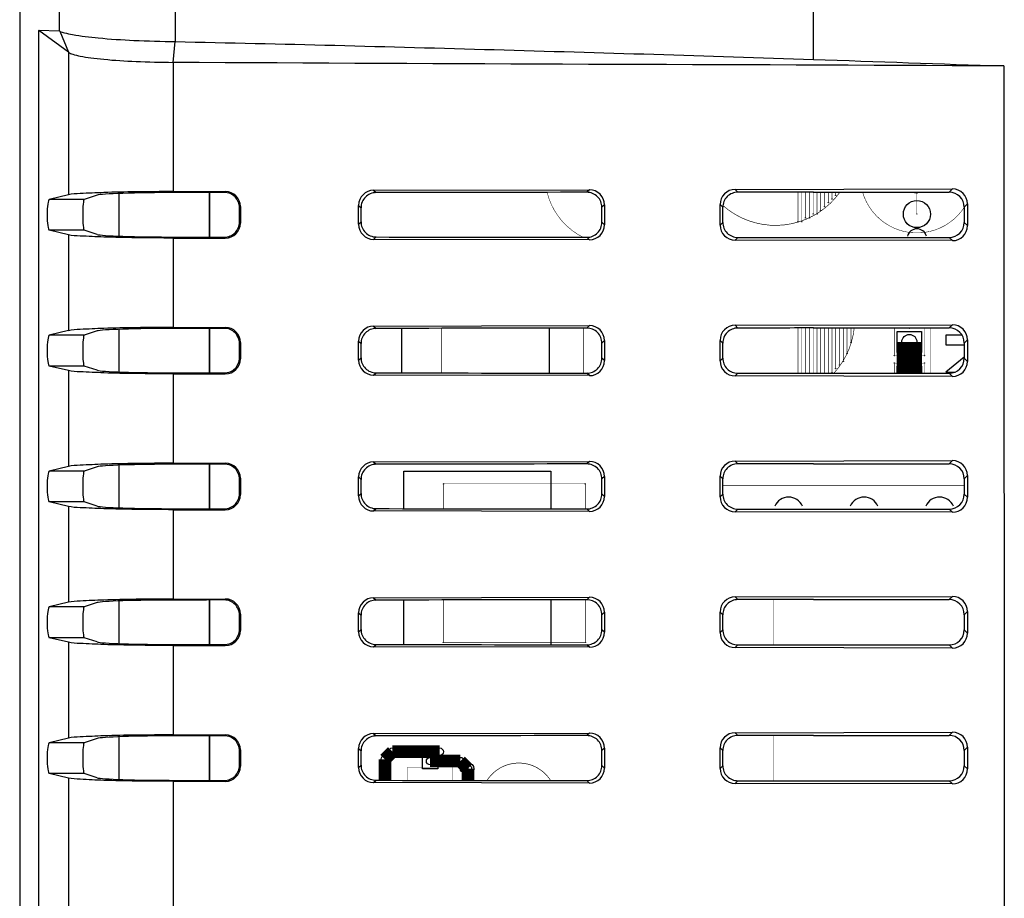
# Model space of a CAD drawing. Header units: millimetres. Extents: x 0 to 1682, y 0 to 1188.
# Tile 24 of 35: x 1211 to 1276, y 642 to 700. Entities that reach past the tile are written whole.
import ezdxf

# ---------------------------------------------------------------- set-up
doc = ezdxf.new("R2010")
doc.units = ezdxf.units.MM
doc.header["$LTSCALE"] = 92.51
for name, color, linetype in [('CASE_COVER_12W-SHAPE', 7, 'CONTINUOUS'), ('REAR_CASE-RC15W-SHAPE', 7, 'CONTINUOUS'), ('SMPS_TOPRC-SHAPE', 7, 'CONTINUOUS')]:
    doc.layers.add(name, color=color, linetype=linetype)

msp = doc.modelspace()

# ---------------------------------------------------------------- linework, layer by layer
at = {"layer": 'CASE_COVER_12W-SHAPE', "color": 7, "linetype": 'Continuous'}
for p, q in [((1211.160101, 718.524874), (1211.160101, 561.277775)), ((1263.739684, 697.832579), (1263.739684, 713.847479)), ((1213.797968, 699.708022), (1213.797968, 713.190208)), ((1221.472762, 699.012253), (1221.472762, 712.048967)), ((1212.413619, 699.758232), (1212.413638, 578.929559)), ((1213.797968, 699.708022), (1212.413619, 699.758232)), ((1214.388139, 698.310924), (1212.418532, 699.758197)), ((1213.822862, 699.700177), (1214.388139, 698.310924)), ((1221.32895, 697.639642), (1221.464793, 699.012419)), ((1214.387203, 698.310944), (1214.387125, 688.859557)), ((1221.328807, 697.638902), (1221.328905, 689.074558)), ((1276.368808, 697.397712), (1276.391466, 582.983673)), ((1214.387125, 688.859557), (1213.123289, 688.557341)), ((1221.328905, 689.074558), (1224.78167, 689.077619)), ((1224.78167, 689.077619), (1224.718117, 689.014066)), ((1234.610293, 689.161827), (1248.900947, 689.193699)), ((1234.610293, 689.161827), (1234.766504, 689.005616)), ((1248.900947, 689.193699), (1248.735276, 689.028029)), ((1258.556886, 689.215235), (1272.954593, 689.247345)), ((1258.556886, 689.215235), (1258.736791, 689.035329)), ((1263.739684, 689.036242), (1272.743489, 689.036242)), ((1272.954593, 689.247345), (1272.743489, 689.036242)), ((1215.438158, 688.557341), (1213.123289, 688.557341)), ((1216.284273, 688.838461), (1215.438158, 688.557341)), ((1249.899368, 688.199731), (1249.732527, 688.03289)), ((1249.899368, 688.199731), (1249.899367, 686.872753)), ((1257.562909, 686.855662), (1257.562908, 688.216823)), ((1257.562908, 688.216823), (1257.740996, 688.038735)), ((1273.953014, 688.253377), (1273.739684, 688.040047)), ((1273.953014, 688.253377), (1273.953013, 686.819107)), ((1225.781952, 688.079119), (1225.71863, 688.015798)), ((1225.71863, 687.056686), (1225.71863, 688.015798)), ((1225.781952, 688.079119), (1225.781951, 686.993365)), ((1233.616316, 686.909069), (1233.616316, 688.163415)), ((1233.616316, 688.163415), (1233.772447, 688.007284)), ((1233.772447, 687.0652), (1233.772447, 688.007284)), ((1249.732527, 687.039594), (1249.732527, 688.03289)), ((1257.740996, 687.033749), (1257.740996, 688.038735)), ((1273.739684, 688.040047), (1273.739684, 687.032437)), ((1225.781951, 686.993365), (1225.71863, 687.056686)), ((1233.616316, 686.909069), (1233.772447, 687.0652)), ((1249.899367, 686.872753), (1249.732527, 687.039594)), ((1257.562909, 686.855662), (1257.740996, 687.033749)), ((1273.953013, 686.819107), (1273.739684, 687.032437)), ((1214.387117, 686.212929), (1213.123289, 686.515143)), ((1215.438158, 686.515143), (1213.123289, 686.515143)), ((1216.284273, 686.234022), (1215.438158, 686.515143)), ((1214.387117, 686.212929), (1214.387097, 679.859551)), ((1221.328844, 685.997927), (1221.328727, 680.074555)), ((1221.328844, 685.997927), (1224.78167, 685.994865)), ((1224.78167, 685.994865), (1224.718117, 686.058418)), ((1234.610294, 685.910658), (1234.766504, 686.066868)), ((1248.900945, 685.878786), (1234.610294, 685.910658)), ((1248.900945, 685.878786), (1248.735276, 686.044455)), ((1258.556887, 685.857251), (1258.736791, 686.037155)), ((1272.954591, 685.82514), (1258.556887, 685.857251)), ((1263.739684, 686.036242), (1272.743489, 686.036242)), ((1272.954591, 685.82514), (1272.743489, 686.036242)), ((1214.387097, 679.859551), (1213.123289, 679.557341)), ((1216.284273, 679.838461), (1215.438158, 679.557341)), ((1221.328727, 680.074555), (1224.781669, 680.077618)), ((1224.781669, 680.077618), (1224.718117, 680.014066)), ((1234.610297, 680.161823), (1248.900943, 680.193695)), ((1234.610297, 680.161823), (1234.766504, 680.005616)), ((1248.900943, 680.193695), (1248.735276, 680.028029)), ((1258.55689, 680.215231), (1272.954589, 680.247341)), ((1258.55689, 680.215231), (1258.736791, 680.035329)), ((1263.739684, 680.036242), (1272.743489, 680.036242)), ((1272.954589, 680.247341), (1272.743489, 680.036242)), ((1215.438158, 679.557341), (1213.123289, 679.557341)), ((1225.78195, 679.079117), (1225.71863, 679.015798)), ((1225.78195, 679.079117), (1225.78195, 677.993367)), ((1233.61632, 677.909073), (1233.61632, 679.163411)), ((1233.61632, 679.163411), (1233.772447, 679.007284)), ((1249.899364, 679.199727), (1249.732527, 679.03289)), ((1249.899364, 679.199727), (1249.899363, 677.872757)), ((1257.562913, 677.855666), (1257.562912, 679.216819)), ((1257.562912, 679.216819), (1257.740996, 679.038735)), ((1273.95301, 679.253373), (1273.739684, 679.040047)), ((1273.95301, 679.253373), (1273.953009, 677.819111)), ((1225.71863, 678.056686), (1225.71863, 679.015798)), ((1233.772447, 678.0652), (1233.772447, 679.007284)), ((1249.732527, 678.039594), (1249.732527, 679.03289)), ((1257.740996, 678.033749), (1257.740996, 679.038735)), ((1273.739684, 679.040047), (1273.739684, 678.032437)), ((1225.78195, 677.993367), (1225.71863, 678.056686)), ((1233.61632, 677.909073), (1233.772447, 678.0652)), ((1249.899363, 677.872757), (1249.732527, 678.039594)), ((1257.562913, 677.855666), (1257.740996, 678.033749)), ((1273.953009, 677.819111), (1273.739684, 678.032437)), ((1214.387089, 677.212935), (1213.123289, 677.515143)), ((1215.438158, 677.515143), (1213.123289, 677.515143)), ((1214.387089, 677.212935), (1214.387069, 670.859545)), ((1216.284273, 677.234022), (1215.438158, 677.515143)), ((1221.328666, 676.99793), (1221.328549, 671.074551)), ((1221.328666, 676.99793), (1224.781668, 676.994867)), ((1224.781668, 676.994867), (1224.718117, 677.058418)), ((1234.610298, 676.910662), (1234.766504, 677.066868)), ((1248.900941, 676.87879), (1234.610298, 676.910662)), ((1248.900941, 676.87879), (1248.735276, 677.044455)), ((1258.556891, 676.857255), (1258.736791, 677.037155)), ((1272.954587, 676.825144), (1258.556891, 676.857255)), ((1263.739684, 677.036242), (1272.743489, 677.036242)), ((1272.954587, 676.825144), (1272.743489, 677.036242)), ((1258.556894, 671.215227), (1272.954585, 671.247337)), ((1272.954585, 671.247337), (1272.743489, 671.036242)), ((1214.387069, 670.859545), (1213.123288, 670.557341)), ((1216.284273, 670.838461), (1215.438158, 670.557341)), ((1221.328549, 671.074551), (1224.781667, 671.077616)), ((1224.781667, 671.077616), (1224.718117, 671.014066)), ((1234.610301, 671.161819), (1248.900939, 671.193691)), ((1234.610301, 671.161819), (1234.766504, 671.005616)), ((1248.900939, 671.193691), (1248.735276, 671.028029)), ((1258.556894, 671.215227), (1258.736791, 671.035329)), ((1263.739684, 671.036242), (1272.743489, 671.036242)), ((1215.438158, 670.557341), (1213.123288, 670.557341)), ((1225.781948, 670.079116), (1225.71863, 670.015798)), ((1225.71863, 669.056686), (1225.71863, 670.015798)), ((1225.781948, 670.079116), (1225.781948, 668.993368)), ((1233.616324, 668.909077), (1233.616323, 670.163407)), ((1233.616323, 670.163407), (1233.772447, 670.007284)), ((1233.772447, 669.0652), (1233.772447, 670.007284)), ((1249.89936, 670.199723), (1249.732527, 670.03289)), ((1249.732527, 669.039594), (1249.732527, 670.03289)), ((1249.89936, 670.199723), (1249.899359, 668.872761)), ((1257.562917, 668.85567), (1257.562916, 670.216815)), ((1257.562916, 670.216815), (1257.740996, 670.038735)), ((1257.740996, 669.033749), (1257.740996, 670.038735)), ((1273.953006, 670.253369), (1273.739684, 670.040047)), ((1273.739684, 670.040047), (1273.739684, 669.032437)), ((1273.953006, 670.253369), (1273.953005, 668.819115)), ((1225.781948, 668.993368), (1225.71863, 669.056686)), ((1233.616324, 668.909077), (1233.772447, 669.0652)), ((1249.899359, 668.872761), (1249.732527, 669.039594)), ((1257.562917, 668.85567), (1257.740996, 669.033749)), ((1273.953005, 668.819115), (1273.739684, 669.032437)), ((1214.387061, 668.212941), (1213.123288, 668.515143)), ((1215.438158, 668.515143), (1213.123288, 668.515143)), ((1214.387061, 668.212941), (1214.387041, 661.859538)), ((1216.284273, 668.234022), (1215.438158, 668.515143)), ((1221.328488, 667.997934), (1221.328371, 662.074547)), ((1221.328488, 667.997934), (1224.781667, 667.994868)), ((1224.781667, 667.994868), (1224.718117, 668.058418)), ((1234.610302, 667.910666), (1234.766504, 668.066868)), ((1248.900937, 667.878794), (1248.735276, 668.044455)), ((1258.556895, 667.857259), (1258.736791, 668.037155)), ((1263.739684, 668.036242), (1272.743489, 668.036242)), ((1272.954583, 667.825148), (1272.743489, 668.036242)), ((1248.900937, 667.878794), (1234.610302, 667.910666)), ((1272.954583, 667.825148), (1258.556895, 667.857259)), ((1234.610305, 662.161815), (1248.900935, 662.193687)), ((1234.610305, 662.161815), (1234.766504, 662.005616)), ((1248.900935, 662.193687), (1248.735276, 662.028029)), ((1258.556898, 662.215223), (1272.954581, 662.247333)), ((1258.556898, 662.215223), (1258.736791, 662.035329)), ((1272.954581, 662.247333), (1272.743489, 662.036242)), ((1214.387041, 661.859538), (1213.123288, 661.557341)), ((1215.438158, 661.557341), (1213.123288, 661.557341)), ((1216.284273, 661.838461), (1215.438158, 661.557341)), ((1221.328371, 662.074547), (1224.781666, 662.077615)), ((1224.781666, 662.077615), (1224.718117, 662.014066)), ((1263.739684, 662.036242), (1272.743489, 662.036242)), ((1225.781947, 661.079114), (1225.71863, 661.015798)), ((1225.71863, 660.056686), (1225.71863, 661.015798)), ((1225.781947, 661.079114), (1225.781947, 659.99337)), ((1233.616328, 659.909081), (1233.616327, 661.163404)), ((1233.616327, 661.163404), (1233.772447, 661.007284)), ((1233.772447, 660.0652), (1233.772447, 661.007284)), ((1249.899356, 661.199719), (1249.732527, 661.03289)), ((1249.732527, 660.039594), (1249.732527, 661.03289)), ((1249.899356, 661.199719), (1249.899355, 659.872765)), ((1257.562921, 659.855674), (1257.56292, 661.216811)), ((1257.56292, 661.216811), (1257.740996, 661.038735)), ((1257.740996, 660.033749), (1257.740996, 661.038735)), ((1273.953002, 661.253365), (1273.739684, 661.040047)), ((1273.739684, 661.040047), (1273.739684, 660.032437)), ((1273.953002, 661.253365), (1273.953001, 659.819119)), ((1214.387032, 659.212947), (1213.123288, 659.515143)), ((1215.438158, 659.515143), (1213.123288, 659.515143)), ((1216.284273, 659.234022), (1215.438158, 659.515143)), ((1225.781947, 659.99337), (1225.71863, 660.056686)), ((1233.616328, 659.909081), (1233.772447, 660.0652)), ((1249.899355, 659.872765), (1249.732527, 660.039594)), ((1257.562921, 659.855674), (1257.740996, 660.033749)), ((1273.953001, 659.819119), (1273.739684, 660.032437)), ((1214.387032, 659.212947), (1214.387013, 652.859532)), ((1221.32831, 658.997938), (1221.328193, 653.074543)), ((1221.32831, 658.997938), (1224.781665, 658.99487)), ((1224.781665, 658.99487), (1224.718117, 659.058418)), ((1234.610306, 658.91067), (1234.766504, 659.066868)), ((1248.900933, 658.878798), (1234.610306, 658.91067)), ((1248.900933, 658.878798), (1248.735276, 659.044455)), ((1258.556899, 658.857263), (1258.736791, 659.037155)), ((1272.954579, 658.825152), (1258.556899, 658.857263)), ((1263.739684, 659.036242), (1272.743489, 659.036242)), ((1272.954579, 658.825152), (1272.743489, 659.036242)), ((1221.328193, 653.074543), (1224.781664, 653.077613)), ((1224.781664, 653.077613), (1224.718117, 653.014066)), ((1234.610309, 653.161812), (1248.900931, 653.193683)), ((1234.610309, 653.161812), (1234.766504, 653.005616)), ((1248.900931, 653.193683), (1248.735276, 653.028029)), ((1258.556902, 653.215219), (1272.954577, 653.247329)), ((1258.556902, 653.215219), (1258.736791, 653.035329)), ((1263.739684, 653.036242), (1272.743489, 653.036242)), ((1272.954577, 653.247329), (1272.743489, 653.036242)), ((1214.387013, 652.859532), (1213.123287, 652.557341)), ((1215.438158, 652.557341), (1213.123287, 652.557341)), ((1216.284273, 652.838461), (1215.438158, 652.557341)), ((1225.781945, 652.079112), (1225.71863, 652.015798)), ((1225.71863, 651.056686), (1225.71863, 652.015798)), ((1225.781945, 652.079112), (1225.781945, 650.993371)), ((1233.616332, 650.909085), (1233.616331, 652.1634)), ((1233.616331, 652.1634), (1233.772447, 652.007284)), ((1233.772447, 651.0652), (1233.772447, 652.007284)), ((1249.899352, 652.199715), (1249.732527, 652.03289)), ((1249.732527, 651.039594), (1249.732527, 652.03289)), ((1249.899352, 652.199715), (1249.899351, 650.872769)), ((1257.562925, 650.855678), (1257.562924, 652.216807)), ((1257.562924, 652.216807), (1257.740996, 652.038735)), ((1257.740996, 651.033749), (1257.740996, 652.038735)), ((1273.952998, 652.253361), (1273.739684, 652.040047)), ((1273.739684, 652.040047), (1273.739684, 651.032437)), ((1273.952998, 652.253361), (1273.952997, 650.819123)), ((1225.781945, 650.993371), (1225.71863, 651.056686)), ((1233.616332, 650.909085), (1233.772447, 651.0652)), ((1249.899351, 650.872769), (1249.732527, 651.039594)), ((1257.562925, 650.855678), (1257.740996, 651.033749)), ((1273.952997, 650.819123), (1273.739684, 651.032437)), ((1214.387004, 650.212954), (1213.123287, 650.515143)), ((1215.438158, 650.515143), (1213.123287, 650.515143)), ((1216.284273, 650.234022), (1215.438158, 650.515143)), ((1214.387004, 650.212954), (1214.386928, 625.859513)), ((1221.328132, 649.997942), (1221.327659, 626.074532)), ((1221.328132, 649.997942), (1224.781664, 649.994871)), ((1224.781664, 649.994871), (1224.718117, 650.058418)), ((1234.61031, 649.910674), (1234.766504, 650.066868)), ((1248.900929, 649.878802), (1234.61031, 649.910674)), ((1248.900929, 649.878802), (1248.735276, 650.044455)), ((1258.556903, 649.857266), (1258.736791, 650.037155)), ((1272.954575, 649.825156), (1258.556903, 649.857266)), ((1263.739684, 650.036242), (1272.743489, 650.036242)), ((1272.954575, 649.825156), (1272.743489, 650.036242))]:
    msp.add_line(p, q, dxfattribs=at)
for centre, major_axis, ratio, start_param, end_param in [((1221.754143, 688.818385), (5.5, 0), 0.034920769, 1.60597619, 3.036872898), ((1263.739684, 647.159255), (1199.2, 0), 0.034920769, 1.603341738, 1.60597619), ((1224.78045, 688.077009), (0.835016, 0.554217), 0.997713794, -0.58490588, 0.984672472), ((1234.617902, 688.158024), (-0.559421, 0.835637), 0.994207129, -0.585022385, 0.978177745), ((1263.739684, 584.119837), (1199.2, 0), 0.087488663, 1.583308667, 1.594959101), ((1248.893304, 688.189862), (0.788702, 0.630916), 0.989972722, -0.669795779, 0.893404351), ((1258.564494, 688.211431), (-0.559421, 0.835637), 0.994207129, -0.585022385, 0.978177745), ((1263.739684, 584.119837), (1199.2, 0), 0.087488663, 1.570796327, 1.574968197), ((1272.735864, 688.032422), (0.712499, 0.712499), 0.992432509, -0.781600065, 0.781600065), ((1272.94695, 688.243508), (0.788702, 0.630916), 0.989972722, -0.669795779, 0.893404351), ((1213.128497, 687.536242), (0, 1.021721), 0.146033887, 0.034906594, 3.106686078), ((1215.441906, 687.536242), (0, 1.021721), 0.105104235, 0.034906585, 3.106686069), ((1224.78045, 686.995475), (0.835071, -0.554132), 0.997713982, -0.984773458, 0.584804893), ((1234.617902, 686.91446), (0.559455, 0.835613), 0.994208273, -4.119729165, -2.556529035), ((1272.735864, 687.040062), (0.712499, -0.712499), 0.992432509, -0.781600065, 0.781600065), ((1221.754143, 686.254099), (5.5, 0), 0.034920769, -3.036872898, -1.60597619), ((1248.893303, 686.882622), (0.788735, -0.630875), 0.989973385, -0.893456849, 0.669743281), ((1258.564495, 686.861053), (0.559455, 0.835613), 0.994208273, -4.119729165, -2.556529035), ((1272.946949, 686.828976), (0.788735, -0.630875), 0.989973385, -0.893456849, 0.669743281), ((1263.739684, 727.913229), (1199.2, 0), 0.034920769, -1.60597619, -1.603341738), ((1263.739684, 790.952647), (1199.2, 0), 0.087488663, -1.594959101, -1.583308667), ((1263.739684, 790.952647), (1199.2, 0), 0.087488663, -1.574968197, -1.570796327), ((1221.754143, 679.818385), (5.5, 0), 0.034920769, 1.60597619, 3.036872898), ((1263.739684, 638.159255), (1199.2, 0), 0.034920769, 1.603341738, 1.60597619), ((1224.780449, 679.077007), (0.835016, 0.554217), 0.997713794, -0.58490588, 0.984672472), ((1234.617906, 679.15802), (-0.559421, 0.835637), 0.994207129, -0.585022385, 0.978177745), ((1263.739684, 575.119837), (1199.2, 0), 0.087488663, 1.583308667, 1.594959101), ((1248.8933, 679.189858), (0.788702, 0.630916), 0.989972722, -0.669795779, 0.893404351), ((1258.564498, 679.211427), (-0.559421, 0.835637), 0.994207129, -0.585022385, 0.978177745), ((1263.739684, 575.119837), (1199.2, 0), 0.087488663, 1.570796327, 1.574968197), ((1272.735864, 679.032422), (0.712499, 0.712499), 0.992432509, -0.781600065, 0.781600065), ((1272.946946, 679.243504), (0.788702, 0.630916), 0.989972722, -0.669795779, 0.893404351), ((1213.128496, 678.536242), (0, 1.021721), 0.146033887, 0.034906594, 3.106686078), ((1215.441906, 678.536242), (0, 1.021721), 0.105104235, 0.034906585, 3.106686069), ((1224.780449, 677.995477), (0.835071, -0.554132), 0.997713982, -0.984773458, 0.584804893), ((1234.617906, 677.914464), (0.559455, 0.835613), 0.994208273, -4.119729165, -2.556529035), ((1248.893299, 677.882626), (0.788735, -0.630875), 0.989973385, -0.893456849, 0.669743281), ((1258.564499, 677.861057), (0.559455, 0.835613), 0.994208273, -4.119729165, -2.556529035), ((1272.735864, 678.040062), (0.712499, -0.712499), 0.992432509, -0.781600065, 0.781600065), ((1272.946945, 677.82898), (0.788735, -0.630875), 0.989973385, -0.893456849, 0.669743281), ((1221.754143, 677.254099), (5.5, 0), 0.034920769, -3.036872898, -1.60597619), ((1263.739684, 718.913229), (1199.2, 0), 0.034920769, -1.60597619, -1.603341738), ((1263.739684, 781.952647), (1199.2, 0), 0.087488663, -1.594959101, -1.583308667), ((1263.739684, 781.952647), (1199.2, 0), 0.087488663, -1.574968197, -1.570796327), ((1272.946942, 670.2435), (0.788702, 0.630916), 0.989972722, -0.669795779, 0.893404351), ((1221.754143, 670.818385), (5.5, 0), 0.034920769, 1.60597619, 3.036872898), ((1263.739684, 629.159255), (1199.2, 0), 0.034920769, 1.603341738, 1.60597619), ((1224.780447, 670.077005), (0.835016, 0.554217), 0.997713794, -0.58490588, 0.984672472), ((1234.61791, 670.158016), (-0.559421, 0.835637), 0.994207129, -0.585022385, 0.978177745), ((1263.739684, 566.119837), (1199.2, 0), 0.087488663, 1.583308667, 1.594959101), ((1248.893296, 670.189854), (0.788702, 0.630916), 0.989972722, -0.669795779, 0.893404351), ((1258.564502, 670.211423), (-0.559421, 0.835637), 0.994207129, -0.585022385, 0.978177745), ((1263.739684, 566.119837), (1199.2, 0), 0.087488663, 1.570796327, 1.574968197), ((1272.735864, 670.032422), (0.712499, 0.712499), 0.992432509, -0.781600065, 0.781600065), ((1213.128495, 669.536242), (0, 1.021721), 0.146033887, 0.034906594, 3.106686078), ((1215.441906, 669.536242), (0, 1.021721), 0.105104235, 0.034906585, 3.106686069), ((1224.780447, 668.995479), (0.835071, -0.554132), 0.997713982, -0.984773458, 0.584804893), ((1234.61791, 668.914468), (0.559455, 0.835613), 0.994208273, -4.119729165, -2.556529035), ((1248.893295, 668.88263), (0.788735, -0.630875), 0.989973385, -0.893456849, 0.669743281), ((1258.564503, 668.861061), (0.559455, 0.835613), 0.994208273, -4.119729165, -2.556529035), ((1272.735864, 669.040062), (0.712499, -0.712499), 0.992432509, -0.781600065, 0.781600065), ((1272.946941, 668.828984), (0.788735, -0.630875), 0.989973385, -0.893456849, 0.669743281), ((1221.754143, 668.254099), (5.5, 0), 0.034920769, -3.036872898, -1.60597619), ((1263.739684, 709.913229), (1199.2, 0), 0.034920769, -1.60597619, -1.603341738), ((1263.739684, 772.952647), (1199.2, 0), 0.087488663, -1.594959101, -1.583308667), ((1263.739684, 772.952647), (1199.2, 0), 0.087488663, -1.574968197, -1.570796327), ((1234.617913, 661.158012), (-0.559421, 0.835637), 0.994207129, -0.585022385, 0.978177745), ((1248.893292, 661.18985), (0.788702, 0.630916), 0.989972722, -0.669795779, 0.893404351), ((1258.564506, 661.211419), (-0.559421, 0.835637), 0.994207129, -0.585022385, 0.978177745), ((1272.946938, 661.243496), (0.788702, 0.630916), 0.989972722, -0.669795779, 0.893404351), ((1213.128495, 660.536242), (0, 1.021721), 0.146033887, 0.034906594, 3.106686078), ((1215.441906, 660.536242), (0, 1.021721), 0.105104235, 0.034906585, 3.106686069), ((1221.754143, 661.818385), (5.5, 0), 0.034920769, 1.60597619, 3.036872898), ((1263.739684, 620.159255), (1199.2, 0), 0.034920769, 1.603341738, 1.60597619), ((1224.780446, 661.077004), (0.835016, 0.554217), 0.997713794, -0.58490588, 0.984672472), ((1263.739684, 557.119837), (1199.2, 0), 0.087488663, 1.583308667, 1.594959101), ((1263.739684, 557.119837), (1199.2, 0), 0.087488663, 1.570796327, 1.574968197), ((1272.735864, 661.032422), (0.712499, 0.712499), 0.992432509, -0.781600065, 0.781600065), ((1224.780446, 659.99548), (0.835071, -0.554132), 0.997713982, -0.984773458, 0.584804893), ((1234.617914, 659.914472), (0.559455, 0.835613), 0.994208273, -4.119729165, -2.556529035), ((1248.893291, 659.882634), (0.788735, -0.630875), 0.989973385, -0.893456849, 0.669743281), ((1258.564507, 659.861065), (0.559455, 0.835613), 0.994208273, -4.119729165, -2.556529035), ((1272.735864, 660.040062), (0.712499, -0.712499), 0.992432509, -0.781600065, 0.781600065), ((1272.946937, 659.828988), (0.788735, -0.630875), 0.989973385, -0.893456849, 0.669743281), ((1221.754143, 659.254099), (5.5, 0), 0.034920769, -3.036872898, -1.60597619), ((1263.739684, 700.913229), (1199.2, 0), 0.034920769, -1.60597619, -1.603341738), ((1263.739684, 763.952647), (1199.2, 0), 0.087488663, -1.594959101, -1.583308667), ((1263.739684, 763.952647), (1199.2, 0), 0.087488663, -1.574968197, -1.570796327), ((1221.754143, 652.818385), (5.5, 0), 0.034920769, 1.60597619, 3.036872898), ((1263.739684, 611.159255), (1199.2, 0), 0.034920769, 1.603341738, 1.60597619), ((1224.780444, 652.077002), (0.835016, 0.554217), 0.997713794, -0.58490588, 0.984672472), ((1234.617917, 652.158008), (-0.559421, 0.835637), 0.994207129, -0.585022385, 0.978177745), ((1263.739684, 548.119837), (1199.2, 0), 0.087488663, 1.583308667, 1.594959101), ((1248.893288, 652.189846), (0.788702, 0.630916), 0.989972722, -0.669795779, 0.893404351), ((1258.56451, 652.211415), (-0.559421, 0.835637), 0.994207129, -0.585022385, 0.978177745), ((1263.739684, 548.119837), (1199.2, 0), 0.087488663, 1.570796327, 1.574968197), ((1272.735864, 652.032422), (0.712499, 0.712499), 0.992432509, -0.781600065, 0.781600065), ((1272.946934, 652.243492), (0.788702, 0.630916), 0.989972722, -0.669795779, 0.893404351), ((1213.128494, 651.536242), (0, 1.021721), 0.146033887, 0.034906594, 3.106686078), ((1215.441906, 651.536242), (0, 1.021721), 0.105104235, 0.034906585, 3.106686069), ((1272.735864, 651.040062), (0.712499, -0.712499), 0.992432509, -0.781600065, 0.781600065), ((1224.780444, 650.995482), (0.835071, -0.554132), 0.997713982, -0.984773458, 0.584804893), ((1234.617918, 650.914476), (0.559455, 0.835613), 0.994208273, -4.119729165, -2.556529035), ((1248.893287, 650.882638), (0.788735, -0.630875), 0.989973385, -0.893456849, 0.669743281), ((1258.564511, 650.861069), (0.559455, 0.835613), 0.994208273, -4.119729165, -2.556529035), ((1272.946933, 650.828992), (0.788735, -0.630875), 0.989973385, -0.893456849, 0.669743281), ((1221.754143, 650.254099), (5.5, 0), 0.034920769, -3.036872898, -1.60597619), ((1263.739684, 691.913229), (1199.2, 0), 0.034920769, -1.60597619, -1.603341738), ((1263.739684, 754.952647), (1199.2, 0), 0.087488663, -1.594959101, -1.583308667), ((1263.739684, 754.952647), (1199.2, 0), 0.087488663, -1.574968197, -1.570796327)]:
    msp.add_ellipse(centre, major_axis=major_axis, ratio=ratio, start_param=start_param, end_param=end_param, dxfattribs=at)
for points, knots in [([(1213.797968, 699.708022), (1213.801955, 699.707877), (1213.81067, 699.706098), (1213.81861, 699.702328), (1213.822862, 699.700177)], [0, 0, 0, 0, 0.455761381, 1, 1, 1, 1]), ([(1213.820507, 699.701154), (1213.915835, 699.653346), (1214.195855, 699.569901), (1215.039592, 699.394528), (1216.580889, 699.222249), (1218.853533, 699.073656), (1220.558728, 699.028329), (1221.472762, 699.010514)], [0, 0, 0, 0, 0.04152827, 0.112835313, 0.336006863, 0.643999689, 1, 1, 1, 1]), ([(1221.472762, 699.012253), (1228.517502, 698.870937), (1242.606969, 698.487278), (1256.695484, 698.074566), (1263.739684, 697.832579)], [0, 0, 0, 0, 0.499922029, 1, 1, 1, 1]), ([(1214.388108, 698.310891), (1214.473268, 698.248033), (1214.739291, 698.15215), (1215.232955, 698.035031), (1215.92019, 697.927869), (1217.14927, 697.789952), (1218.97232, 697.677011), (1220.507578, 697.642259), (1221.328804, 697.638636)], [0, 0, 0, 0, 0.045329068, 0.118445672, 0.218378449, 0.342425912, 0.648303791, 1, 1, 1, 1]), ([(1221.323763, 689.074541), (1220.50436, 689.073812), (1218.973462, 689.061122), (1216.920747, 689.029245), (1215.431953, 688.951236), (1214.643067, 688.920762), (1214.386289, 688.859359)], [0, 0, 0, 0, 0.354009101, 0.661678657, 0.885935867, 1, 1, 1, 1]), ([(1225.71863, 688.015798), (1225.71863, 688.2708), (1225.504999, 688.802295), (1224.97316, 689.014356), (1224.718117, 689.014066)], [0, 0, 0, 0, 0.499959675, 1, 1, 1, 1]), ([(1234.766504, 689.005616), (1234.51241, 689.005079), (1233.983061, 688.791504), (1233.772447, 688.2615), (1233.772447, 688.007284)], [0, 0, 0, 0, 0.499880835, 1, 1, 1, 1]), ([(1249.732527, 688.03289), (1249.732527, 688.287131), (1249.52037, 688.817586), (1248.989586, 689.028308), (1248.735276, 689.028029)], [0, 0, 0, 0, 0.499932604, 1, 1, 1, 1]), ([(1258.736791, 689.035329), (1258.482586, 689.035236), (1257.952455, 688.823221), (1257.740996, 688.29297), (1257.740996, 688.038735)], [0, 0, 0, 0, 0.499970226, 1, 1, 1, 1]), ([(1224.718117, 686.058418), (1224.97311, 686.058128), (1225.504942, 686.270129), (1225.71863, 686.801634), (1225.71863, 687.056686)], [0, 0, 0, 0, 0.499942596, 1, 1, 1, 1]), ([(1233.772447, 687.0652), (1233.772447, 686.811016), (1233.983024, 686.281018), (1234.512377, 686.067405), (1234.766504, 686.066868)], [0, 0, 0, 0, 0.500055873, 1, 1, 1, 1]), ([(1248.735276, 686.044455), (1248.98955, 686.044176), (1249.520328, 686.254855), (1249.732527, 686.785317), (1249.732527, 687.039594)], [0, 0, 0, 0, 0.499996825, 1, 1, 1, 1]), ([(1257.740996, 687.033749), (1257.740996, 686.779542), (1257.952422, 686.249296), (1258.482558, 686.037248), (1258.736791, 686.037155)], [0, 0, 0, 0, 0.499974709, 1, 1, 1, 1]), ([(1221.323988, 685.997943), (1220.504582, 685.998672), (1218.973667, 686.011361), (1216.920906, 686.043233), (1215.432053, 686.121246), (1214.643121, 686.151709), (1214.386325, 686.213116)], [0, 0, 0, 0, 0.35400051, 0.661668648, 0.885931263, 1, 1, 1, 1]), ([(1221.324421, 680.07454), (1220.50502, 680.073811), (1218.974084, 680.061124), (1216.921249, 680.029263), (1215.432277, 679.951244), (1214.643247, 679.920805), (1214.386413, 679.859389)], [0, 0, 0, 0, 0.353980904, 0.661644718, 0.88591951, 1, 1, 1, 1]), ([(1225.71863, 679.015798), (1225.71863, 679.2708), (1225.504999, 679.802295), (1224.97316, 680.014356), (1224.718117, 680.014066)], [0, 0, 0, 0, 0.499959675, 1, 1, 1, 1]), ([(1234.766504, 680.005616), (1234.51241, 680.005079), (1233.983061, 679.791504), (1233.772447, 679.2615), (1233.772447, 679.007284)], [0, 0, 0, 0, 0.499880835, 1, 1, 1, 1]), ([(1249.732527, 679.03289), (1249.732527, 679.287131), (1249.52037, 679.817586), (1248.989586, 680.028308), (1248.735276, 680.028029)], [0, 0, 0, 0, 0.499932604, 1, 1, 1, 1]), ([(1258.736791, 680.035329), (1258.482586, 680.035236), (1257.952455, 679.823221), (1257.740996, 679.29297), (1257.740996, 679.038735)], [0, 0, 0, 0, 0.499970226, 1, 1, 1, 1]), ([(1224.718117, 677.058418), (1224.97311, 677.058128), (1225.504942, 677.270129), (1225.71863, 677.801634), (1225.71863, 678.056686)], [0, 0, 0, 0, 0.499942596, 1, 1, 1, 1]), ([(1233.772447, 678.0652), (1233.772447, 677.811016), (1233.983024, 677.281018), (1234.512377, 677.067405), (1234.766504, 677.066868)], [0, 0, 0, 0, 0.500055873, 1, 1, 1, 1]), ([(1248.735276, 677.044455), (1248.98955, 677.044176), (1249.520328, 677.254855), (1249.732527, 677.785317), (1249.732527, 678.039594)], [0, 0, 0, 0, 0.499996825, 1, 1, 1, 1]), ([(1257.740996, 678.033749), (1257.740996, 677.779542), (1257.952422, 677.249296), (1258.482558, 677.037248), (1258.736791, 677.037155)], [0, 0, 0, 0, 0.499974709, 1, 1, 1, 1]), ([(1221.324646, 676.997944), (1220.505243, 676.998673), (1218.974289, 677.01136), (1216.921408, 677.043215), (1215.432377, 677.121238), (1214.643301, 677.151666), (1214.386449, 677.213086)], [0, 0, 0, 0, 0.353972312, 0.661634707, 0.885914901, 1, 1, 1, 1]), ([(1221.325079, 671.074539), (1220.505681, 671.07381), (1218.974706, 671.061126), (1216.92175, 671.029281), (1215.432602, 670.951252), (1214.643428, 670.920848), (1214.386537, 670.859419)], [0, 0, 0, 0, 0.353952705, 0.661610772, 0.885903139, 1, 1, 1, 1]), ([(1225.71863, 670.015798), (1225.71863, 670.2708), (1225.504999, 670.802295), (1224.97316, 671.014356), (1224.718117, 671.014066)], [0, 0, 0, 0, 0.499959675, 1, 1, 1, 1]), ([(1234.766504, 671.005616), (1234.51241, 671.005079), (1233.983061, 670.791504), (1233.772447, 670.2615), (1233.772447, 670.007284)], [0, 0, 0, 0, 0.499880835, 1, 1, 1, 1]), ([(1249.732527, 670.03289), (1249.732527, 670.287131), (1249.52037, 670.817586), (1248.989586, 671.028308), (1248.735276, 671.028029)], [0, 0, 0, 0, 0.499932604, 1, 1, 1, 1]), ([(1258.736791, 671.035329), (1258.482586, 671.035236), (1257.952455, 670.823221), (1257.740996, 670.29297), (1257.740996, 670.038735)], [0, 0, 0, 0, 0.499970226, 1, 1, 1, 1]), ([(1224.718117, 668.058418), (1224.97311, 668.058128), (1225.504942, 668.270129), (1225.71863, 668.801634), (1225.71863, 669.056686)], [0, 0, 0, 0, 0.499942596, 1, 1, 1, 1]), ([(1233.772447, 669.0652), (1233.772447, 668.811016), (1233.983024, 668.281018), (1234.512377, 668.067405), (1234.766504, 668.066868)], [0, 0, 0, 0, 0.500055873, 1, 1, 1, 1]), ([(1248.735276, 668.044455), (1248.98955, 668.044176), (1249.520328, 668.254855), (1249.732527, 668.785317), (1249.732527, 669.039594)], [0, 0, 0, 0, 0.499996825, 1, 1, 1, 1]), ([(1257.740996, 669.033749), (1257.740996, 668.779542), (1257.952422, 668.249296), (1258.482558, 668.037248), (1258.736791, 668.037155)], [0, 0, 0, 0, 0.499974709, 1, 1, 1, 1]), ([(1221.325303, 667.997945), (1220.505903, 667.998674), (1218.974911, 668.011358), (1216.92191, 668.043197), (1215.432702, 668.12123), (1214.643481, 668.151622), (1214.386573, 668.213056)], [0, 0, 0, 0, 0.353944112, 0.661600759, 0.885898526, 1, 1, 1, 1]), ([(1221.325736, 662.074538), (1220.506341, 662.073809), (1218.975328, 662.061128), (1216.922252, 662.029299), (1215.432927, 661.95126), (1214.643608, 661.920891), (1214.386661, 661.859448)], [0, 0, 0, 0, 0.353924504, 0.66157682, 0.885886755, 1, 1, 1, 1]), ([(1225.71863, 661.015798), (1225.71863, 661.2708), (1225.504999, 661.802295), (1224.97316, 662.014356), (1224.718117, 662.014066)], [0, 0, 0, 0, 0.499959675, 1, 1, 1, 1]), ([(1234.766504, 662.005616), (1234.51241, 662.005079), (1233.983061, 661.791504), (1233.772447, 661.2615), (1233.772447, 661.007284)], [0, 0, 0, 0, 0.499880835, 1, 1, 1, 1]), ([(1249.732527, 661.03289), (1249.732527, 661.287131), (1249.52037, 661.817586), (1248.989586, 662.028308), (1248.735276, 662.028029)], [0, 0, 0, 0, 0.499932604, 1, 1, 1, 1]), ([(1258.736791, 662.035329), (1258.482586, 662.035236), (1257.952455, 661.823221), (1257.740996, 661.29297), (1257.740996, 661.038735)], [0, 0, 0, 0, 0.499970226, 1, 1, 1, 1]), ([(1224.718117, 659.058418), (1224.97311, 659.058128), (1225.504942, 659.270129), (1225.71863, 659.801634), (1225.71863, 660.056686)], [0, 0, 0, 0, 0.499942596, 1, 1, 1, 1]), ([(1233.772447, 660.0652), (1233.772447, 659.811016), (1233.983024, 659.281018), (1234.512377, 659.067405), (1234.766504, 659.066868)], [0, 0, 0, 0, 0.500055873, 1, 1, 1, 1]), ([(1248.735276, 659.044455), (1248.98955, 659.044176), (1249.520328, 659.254855), (1249.732527, 659.785317), (1249.732527, 660.039594)], [0, 0, 0, 0, 0.499996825, 1, 1, 1, 1]), ([(1257.740996, 660.033749), (1257.740996, 659.779542), (1257.952422, 659.249296), (1258.482558, 659.037248), (1258.736791, 659.037155)], [0, 0, 0, 0, 0.499974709, 1, 1, 1, 1]), ([(1221.325961, 658.997946), (1220.506564, 658.998675), (1218.975533, 659.011356), (1216.922411, 659.043179), (1215.433027, 659.121222), (1214.643662, 659.151579), (1214.386697, 659.213027)], [0, 0, 0, 0, 0.353915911, 0.661566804, 0.885882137, 1, 1, 1, 1]), ([(1221.326394, 653.074537), (1220.507001, 653.073808), (1218.97595, 653.061129), (1216.922754, 653.029317), (1215.433251, 652.951268), (1214.643789, 652.920935), (1214.386785, 652.859478)], [0, 0, 0, 0, 0.353896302, 0.66154286, 0.885870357, 1, 1, 1, 1]), ([(1225.71863, 652.015798), (1225.71863, 652.2708), (1225.504999, 652.802295), (1224.97316, 653.014356), (1224.718117, 653.014066)], [0, 0, 0, 0, 0.499959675, 1, 1, 1, 1]), ([(1234.766504, 653.005616), (1234.51241, 653.005079), (1233.983061, 652.791504), (1233.772447, 652.2615), (1233.772447, 652.007284)], [0, 0, 0, 0, 0.499880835, 1, 1, 1, 1]), ([(1249.732527, 652.03289), (1249.732527, 652.287131), (1249.52037, 652.817586), (1248.989586, 653.028308), (1248.735276, 653.028029)], [0, 0, 0, 0, 0.499932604, 1, 1, 1, 1]), ([(1258.736791, 653.035329), (1258.482586, 653.035236), (1257.952455, 652.823221), (1257.740996, 652.29297), (1257.740996, 652.038735)], [0, 0, 0, 0, 0.499970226, 1, 1, 1, 1]), ([(1224.718117, 650.058418), (1224.97311, 650.058128), (1225.504942, 650.270129), (1225.71863, 650.801634), (1225.71863, 651.056686)], [0, 0, 0, 0, 0.499942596, 1, 1, 1, 1]), ([(1233.772447, 651.0652), (1233.772447, 650.811016), (1233.983024, 650.281018), (1234.512377, 650.067405), (1234.766504, 650.066868)], [0, 0, 0, 0, 0.500055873, 1, 1, 1, 1]), ([(1248.735276, 650.044455), (1248.98955, 650.044176), (1249.520328, 650.254855), (1249.732527, 650.785317), (1249.732527, 651.039594)], [0, 0, 0, 0, 0.499996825, 1, 1, 1, 1]), ([(1257.740996, 651.033749), (1257.740996, 650.779542), (1257.952422, 650.249296), (1258.482558, 650.037248), (1258.736791, 650.037155)], [0, 0, 0, 0, 0.499974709, 1, 1, 1, 1]), ([(1221.326619, 649.997947), (1220.507224, 649.998676), (1218.976155, 650.011354), (1216.922913, 650.043161), (1215.433351, 650.121214), (1214.643843, 650.151536), (1214.386821, 650.212997)], [0, 0, 0, 0, 0.353887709, 0.661532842, 0.885865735, 1, 1, 1, 1])]:
    msp.add_open_spline(points, degree=3, knots=knots, dxfattribs=at)
for points in [[(1276.368808, 697.397712), (1258.022191, 697.48872), (1239.675249, 697.517557), (1221.328807, 697.638902)], [(1263.739684, 697.832579), (1267.949404, 697.687964), (1272.159104, 697.542775), (1276.368808, 697.397712)]]:
    msp.add_open_spline(points, degree=3, dxfattribs=at)
at = {"layer": 'REAR_CASE-RC15W-SHAPE', "color": 7, "linetype": 'Continuous'}
for p, q in [((1217.739684, 686.123555), (1217.739684, 688.948929)), ((1217.739684, 677.123555), (1217.739684, 679.948929)), ((1217.739684, 668.123555), (1217.739684, 670.948929)), ((1217.739684, 659.123555), (1217.739684, 661.948929)), ((1217.739684, 650.123555), (1217.739684, 652.948929))]:
    msp.add_line(p, q, dxfattribs=at)
at = {"layer": 'SMPS_TOPRC-SHAPE', "color": 7, "linetype": 'Continuous'}
for p, q in [((1223.739684, 689.012938), (1223.739684, 686.059546)), ((1223.739684, 680.012938), (1223.739684, 677.059546)), ((1236.477222, 677.063469), (1236.477222, 680.009015)), ((1246.227222, 680.024964), (1246.227222, 677.04752)), ((1269.302222, 678.410268), (1269.302222, 679.810268)), ((1269.302222, 679.810268), (1270.902222, 679.810268)), ((1270.902222, 679.810268), (1270.902222, 678.410268)), ((1270.902222, 678.410268), (1269.302222, 678.410268)), ((1269.302222, 677.036242), (1269.302222, 677.510268)), ((1269.302222, 677.510268), (1270.902222, 677.510268)), ((1270.902222, 677.510268), (1270.902222, 677.036242)), ((1223.739684, 671.012938), (1223.739684, 668.059546)), ((1236.602222, 668.06322), (1236.602222, 670.560268)), ((1236.602222, 670.560268), (1246.352222, 670.560268)), ((1246.352222, 670.560268), (1246.352222, 668.047367)), ((1223.739684, 662.012938), (1223.739684, 659.059546)), ((1236.602222, 659.06322), (1236.602222, 662.009264)), ((1246.352222, 662.025117), (1246.352222, 659.047367)), ((1223.739684, 653.012938), (1223.739684, 650.059546)), ((1237.852222, 650.835268), (1237.852222, 651.835268)), ((1237.852222, 651.835268), (1238.852222, 651.835268)), ((1238.852222, 651.835268), (1238.852222, 650.835268)), ((1238.852222, 650.835268), (1237.852222, 650.835268))]:
    msp.add_line(p, q, dxfattribs=at)
at = {"layer": 'SMPS_TOPRC-SHAPE', "color": 6, "linetype": 'Continuous'}
for p, q in [((1272.527222, 679.560268), (1272.527222, 678.910268)), ((1273.589657, 679.560268), (1272.527222, 679.560268)), ((1272.527222, 678.910268), (1273.739684, 678.910268)), ((1273.739684, 678.102283), (1272.527222, 677.110268)), ((1272.527222, 677.110268), (1273.119643, 677.110268))]:
    msp.add_line(p, q, dxfattribs=at)
at = {"layer": 'SMPS_TOPRC-SHAPE', "color": 3, "linetype": 'Continuous', "const_width": 0.0841}
for points in [[(1223.727222, 689.012923), (1223.727222, 686.059561)], [(1223.727222, 680.012923), (1223.727222, 677.059561)], [(1223.727222, 671.012923), (1223.727222, 668.059561)], [(1223.727222, 662.012923), (1223.727222, 659.059561)], [(1223.727222, 653.012923), (1223.727222, 650.059561)]]:
    msp.add_lwpolyline(points, dxfattribs=at)
at = {"layer": 'SMPS_TOPRC-SHAPE', "color": 6, "linetype": 'Continuous'}
for points, const_width in [([(1246.104004, 689.024623, 0.222977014), (1248.498404, 686.043699)], 0.03364), ([(1257.751832, 688.150275, 0.444922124), (1265.500816, 689.03586)], 0.04205), ([(1267.002, 689.03603, 0.640402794), (1273.739749, 688.031388)], 0.03364), ([(1270.336612, 689.036184, 0.183567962), (1270.602222, 688.935268)], 0.01682), ([(1265.095025, 677.035254, 0.160818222), (1266.448433, 680.036225)], 0.04205), ([(1246.33941, 650.047676, 0.549502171), (1242.118814, 650.053629)], 0.042723)]:
    msp.add_lwpolyline(points, format="xyb", dxfattribs=dict(at, const_width=const_width))
for points, const_width in [([(1262.727222, 687.085268), (1262.727222, 689.036196)], 0.04205), ([(1262.977222, 689.036207), (1262.977222, 687.085268)], 0.04205), ([(1263.227222, 687.335268), (1263.227222, 689.036219)], 0.04205), ([(1263.477222, 689.03623), (1263.477222, 687.335268)], 0.04205), ([(1263.727222, 687.585268), (1263.727222, 689.036242)], 0.04205), ([(1263.977222, 689.036242), (1263.977222, 687.585268)], 0.04205), ([(1264.227222, 687.835268), (1264.227222, 689.036242)], 0.04205), ([(1264.477222, 689.036242), (1264.477222, 688.085268)], 0.04205), ([(1264.727222, 688.335268), (1264.727222, 689.036242)], 0.04205), ([(1264.977222, 689.036242), (1264.977222, 688.585268)], 0.04205), ([(1265.227222, 688.835268), (1265.227222, 689.036242)], 0.04205), ([(1270.602222, 687.585268), (1270.602222, 688.935268)], 0.01682), ([(1239.102222, 680.014016), (1239.102222, 677.058468)], 0.04205), ([(1248.502222, 677.044739), (1248.502222, 680.027744)], 0.04205), ([(1262.727222, 677.036288), (1262.727222, 680.036196)], 0.04205), ([(1262.977222, 680.036207), (1262.977222, 677.036277)], 0.04205), ([(1263.227222, 677.036265), (1263.227222, 680.036219)], 0.04205), ([(1263.477222, 680.03623), (1263.477222, 677.036254)], 0.04205), ([(1263.727222, 677.036242), (1263.727222, 680.036242)], 0.04205), ([(1263.977222, 680.036242), (1263.977222, 677.036242)], 0.04205), ([(1264.227222, 677.036242), (1264.227222, 680.036242)], 0.04205), ([(1264.477222, 680.036242), (1264.477222, 677.036242)], 0.04205), ([(1264.727222, 677.036242), (1264.727222, 680.036242)], 0.04205), ([(1264.977222, 680.036242), (1264.977222, 677.085268)], 0.04205), ([(1265.227222, 677.335268), (1265.227222, 680.036242)], 0.04205), ([(1265.477222, 677.585268), (1265.477222, 680.036242)], 0.04205), ([(1265.727222, 677.835268), (1265.727222, 680.036242)], 0.04205), ([(1265.977222, 678.335268), (1265.977222, 680.036242)], 0.04205), ([(1266.227222, 679.085268), (1266.227222, 680.036242)], 0.04205), ([(1269.102222, 680.036242), (1269.102222, 678.210268)], 0.03364), ([(1270.102222, 680.010268), (1270.102222, 680.036242)], 0.03364), ([(1271.102222, 678.210268), (1271.102222, 680.036242)], 0.03364), ([(1271.527222, 680.036242), (1271.527222, 677.036242)], 0.03364), ([(1269.102222, 678.210268), (1271.102222, 678.210268)], 0.03364), ([(1269.102222, 677.710268), (1269.102222, 677.036242)], 0.03364), ([(1271.102222, 677.710268), (1269.102222, 677.710268)], 0.03364), ([(1271.102222, 677.036242), (1271.102222, 677.710268)], 0.03364), ([(1239.227222, 669.710268), (1239.227222, 668.058252)], 0.04205), ([(1248.627222, 669.710268), (1239.227222, 669.710268)], 0.04205), ([(1248.627222, 668.044587), (1248.627222, 669.710268)], 0.04205), ([(1273.739684, 669.585268), (1257.740996, 669.585268)], 0.03364), ([(1239.227222, 662.014232), (1239.227222, 659.210268)], 0.04205), ([(1248.627222, 659.210268), (1248.627222, 662.027897)], 0.04205), ([(1261.102222, 659.036501), (1261.102222, 662.035983)], 0.03364), ([(1239.227222, 659.210268), (1248.627222, 659.210268)], 0.04205), ([(1261.102222, 650.036501), (1261.102222, 653.035983)], 0.03364), ([(1236.852222, 650.935268), (1236.852222, 650.062723)], 0.01682), ([(1239.852222, 650.935268), (1236.852222, 650.935268)], 0.01682), ([(1239.852222, 650.057169), (1239.852222, 650.935268)], 0.01682)]:
    msp.add_lwpolyline(points, dxfattribs=dict(at, const_width=const_width))
at = {"layer": 'SMPS_TOPRC-SHAPE', "color": 1, "linetype": 'Continuous'}
for points, const_width in [([(1270.102222, 679.110268), (1270.102222, 677.036242)], 1.682), ([(1238.352222, 651.335268), (1240.352222, 651.335268)], 0.841), ([(1240.352222, 651.335268), (1240.852222, 650.835268)], 0.841), ([(1240.852222, 650.835268), (1240.602222, 650.835268)], 0.841), ([(1240.852222, 650.835268), (1240.852222, 650.055437)], 0.841), ([(1235.352222, 650.085268), (1235.352222, 650.065704)], 0.841)]:
    msp.add_lwpolyline(points, dxfattribs=dict(at, const_width=const_width))
at = {"layer": 'SMPS_TOPRC-SHAPE', "color": 2, "linetype": 'Continuous', "const_width": 0.841}
for points in [[(1235.852222, 651.960268), (1235.352222, 651.460268)], [(1238.977222, 651.960268), (1235.852222, 651.960268)], [(1235.352222, 650.085268), (1235.352222, 651.460268)]]:
    msp.add_lwpolyline(points, dxfattribs=at)
at = {"layer": 'SMPS_TOPRC-SHAPE', "color": 7, "linetype": 'Continuous'}
for centre, radius in [((1265.227222, 688.835268), 0.0125), ((1270.602222, 688.935268), 0.005), ((1264.727222, 688.335268), 0.0125), ((1264.977222, 688.585268), 0.0125), ((1270.602222, 687.585268), 0.9), ((1263.727222, 687.585268), 0.0125), ((1263.977222, 687.585268), 0.0125), ((1264.227222, 687.835268), 0.0125), ((1264.477222, 688.085268), 0.0125), ((1270.602222, 687.585268), 0.005), ((1262.727222, 687.085268), 0.0125), ((1262.977222, 687.085268), 0.0125), ((1263.227222, 687.335268), 0.0125), ((1263.477222, 687.335268), 0.0125), ((1270.102222, 680.010268), 0.01), ((1266.227222, 679.085268), 0.0125), ((1270.102222, 679.110268), 0.5), ((1265.727222, 677.835268), 0.0125), ((1265.977222, 678.335268), 0.0125), ((1269.102222, 678.210268), 0.01), ((1271.102222, 678.210268), 0.01), ((1265.227222, 677.335268), 0.0125), ((1265.477222, 677.585268), 0.0125), ((1269.102222, 677.710268), 0.01), ((1271.102222, 677.710268), 0.01), ((1264.977222, 677.085268), 0.0125), ((1239.227222, 669.710268), 0.0125), ((1248.627222, 669.710268), 0.0125), ((1239.227222, 659.210268), 0.0125), ((1248.627222, 659.210268), 0.0125), ((1235.352222, 651.460268), 0.25), ((1235.852222, 651.960268), 0.25), ((1238.977222, 651.960268), 0.25), ((1235.352222, 651.085268), 0.25), ((1238.352222, 651.335268), 0.25), ((1240.352222, 651.335268), 0.25), ((1240.602222, 650.835268), 0.25), ((1240.852222, 650.835268), 0.4), ((1240.852222, 650.835268), 0.25), ((1236.852222, 650.935268), 0.005), ((1239.852222, 650.935268), 0.005)]:
    msp.add_circle(centre, radius, dxfattribs=at)
for centre, radius, start, end in [((1270.602222, 685.960268), 0.65, 13.52041592, 166.47958408), ((1270.102222, 676.810268), 0.5, 64.69045459, 115.30954541), ((1262.102222, 667.835268), 1, 23.7075853, 156.27744482), ((1267.102222, 667.835268), 1, 23.70080477, 156.29919523), ((1272.102222, 667.835268), 1, 23.70080477, 156.29919523), ((1235.352222, 649.960268), 0.4, 31.70452688, 148.06674203), ((1235.352222, 650.085268), 0.25, 350.88142045, 188.89138946), ((1235.352222, 649.960268), 0.25, 57.40835483, 122.36552249)]:
    msp.add_arc(centre, radius, start, end, dxfattribs=at)

doc.saveas('drawing.dxf')
